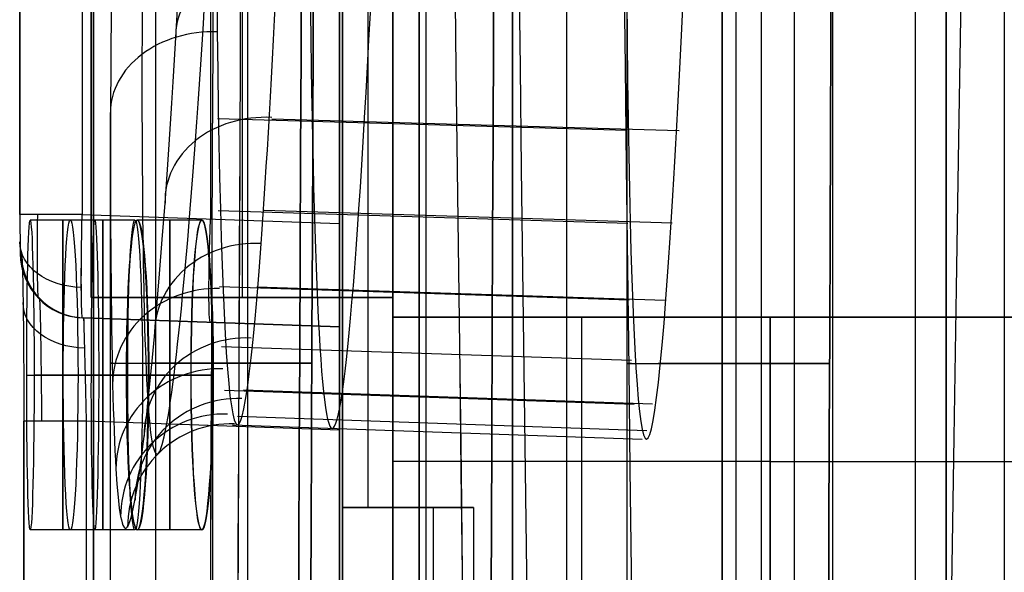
# Model space of a CAD drawing. Extents: x -64 to 57, y 4 to 161.
# Tile 133 of 256: x -64.43 to -60.61, y 115.73 to 117.87. Entities that reach past the tile are written whole.
import ezdxf

# ---------------------------------------------------------------- set-up
doc = ezdxf.new("R2010")
doc.units = 0
doc.layers.add('DEFAULT', color=7, linetype='CONTINUOUS')

msp = doc.modelspace()

# ---------------------------------------------------------------- linework, layer by layer
at = {"layer": 'DEFAULT', "color": 1}
for p, q in [((-62.5162, 152.7104, 35.6675), (-62.5162, 10.4575, 35.6675)), ((-62.5162, 10.4575, 36.8178), (-62.5162, 152.7104, 36.8178)), ((-60.9551, 12.1037, 35.613), (-60.9551, 150.6227, 35.613)), ((-60.6117, 150.6287, 31.7197), (-60.6117, 81.3771, 31.7197)), ((-61.4256, 137.9591, 51.5556), (-61.4256, 104.9158, 51.5556)), ((-62.5162, 104.9729, 37.325), (-62.5162, 137.902, 37.325)), ((-62.3059, 104.9619, 51.5095), (-62.3059, 137.913, 51.5095)), ((-63.1861, 137.8669, 37.3601), (-63.1861, 105.008, 37.3601)), ((-62.8512, 104.9905, 37.3426), (-62.8512, 137.8844, 37.3426)), ((-64.1396, 106.1833, 38.1854), (-64.1396, 136.6916, 38.1854)), ((-64.1392, 136.6916, 38.1712), (-64.1392, 106.1833, 38.1712)), ((-63.8983, 106.1833, 38.4353), (-63.8983, 136.6916, 38.4353)), ((-63.5422, 106.1958, 38.4477), (-63.5422, 136.6791, 38.4477)), ((-63.1861, 106.2082, 38.4601), (-63.1861, 136.6667, 38.4601)), ((-63.1861, 116.2767, 51.4633), (-63.1861, 126.5982, 51.4633)), ((-63.1861, 116.6765, 50.9133), (-63.1861, 126.1985, 50.9133)), ((-63.6847, 117.0936, 50.3807), (-63.6847, 125.7813, 50.3807)), ((-63.1861, 125.7987, 50.3633), (-63.1861, 117.0762, 50.3633)), ((-64.4247, 117.111, 50.648), (-64.4247, 125.7639, 50.648)), ((-64.4246, 125.7639, 50.6508), (-64.4246, 117.111, 50.6508)), ((-64.1834, 125.7639, 50.3982), (-64.1834, 117.111, 50.3982)), ((-64.4246, 117.111, 50.6508), (-64.4229, 116.9611, 50.8009)), ((-64.1344, 117.0898, 52.9424), (-64.3844, 117.0898, 52.9424)), ((-63.9788, 117.0898, 57.2924), (-64.2288, 117.0898, 57.2924)), ((-64.1834, 117.111, 50.3982), (-63.1861, 117.0762, 50.3633)), ((-63.72, 117.0898, 35.5424), (-63.97, 117.0898, 35.5424)), ((-63.7193, 117.0898, 61.6424), (-63.9693, 117.0898, 61.6424)), ((-63.1861, 116.6765, 50.7631), (-64.1816, 116.7112, 50.7979)), ((-63.1861, 116.6765, 50.9306), (-64.18, 116.7112, 50.9306)), ((-64.1777, 116.7111, 51.0982), (-63.1861, 116.6765, 51.0636)), ((-63.6839, 116.6938, 50.7805), (-63.6839, 116.6938, 51.081)), ((-63.1861, 116.6765, 50.7631), (-63.1861, 116.6765, 51.0636)), ((-64.3977, 116.4898, 52.3424), (-64.1477, 116.4898, 52.3424)), ((-64.1191, 116.4898, 53.5424), (-64.3691, 116.4898, 53.5424)), ((-64.2565, 116.4898, 56.6924), (-64.0065, 116.4898, 56.6924)), ((-63.9492, 116.4898, 57.8924), (-64.1992, 116.4898, 57.8924)), ((-63.762, 116.4898, 36.1424), (-64.012, 116.4898, 36.1424)), ((-64.0113, 116.4898, 61.0424), (-63.7613, 116.4898, 61.0424)), ((-63.9261, 116.4898, 34.9424), (-63.6761, 116.4898, 34.9424)), ((-63.6754, 116.4898, 62.2424), (-63.9254, 116.4898, 62.2424)), ((-64.4089, 110.8159, 51.7475), (-64.4089, 116.311, 51.7475)), ((-64.4089, 116.311, 51.7518), (-64.4089, 110.8159, 51.7518)), ((-64.1677, 116.311, 51.4976), (-64.1677, 110.8159, 51.4976)), ((-63.1861, 116.2767, 51.4633), (-64.1677, 116.311, 51.4976)), ((-63.6769, 110.8331, 51.4805), (-63.6769, 116.2938, 51.4805)), ((-63.1861, 116.2767, 51.4633), (-63.1861, 110.8502, 51.4633)), ((-64.1344, 115.8898, 52.9424), (-64.3844, 115.8898, 52.9424)), ((-63.9788, 115.8898, 57.2924), (-64.2288, 115.8898, 57.2924)), ((-63.72, 115.8898, 35.5424), (-63.97, 115.8898, 35.5424)), ((-63.7193, 115.8898, 61.6424), (-63.9693, 115.8898, 61.6424))]:
    msp.add_line(p, q, dxfattribs=at)
at = {"layer": 'DEFAULT', "color": 156}
for p, q in [((-61.704, 10.774, 35.8806), (-61.704, 151.5363, 35.8806)), ((-61.704, 151.5363, 37.5166), (-61.704, 10.774, 37.5166)), ((-61.704, 10.774, 36.6986), (-61.704, 151.5363, 36.6986))]:
    msp.add_line(p, q, dxfattribs=at)
at = {"layer": 'DEFAULT', "color": 7}
for p, q in [((-60.8363, 102.6643, 51.8084), (-60.8363, 149.1156, 51.8084)), ((-60.8363, 149.1156, 65.5634), (-60.8363, 102.6643, 65.5634)), ((-60.8363, 103.6643, 64.2619), (-60.8363, 148.1155, 64.2618)), ((-60.8363, 148.1155, 55.1088), (-60.8363, 103.6643, 55.1089))]:
    msp.add_line(p, q, dxfattribs=at)
at = {"layer": 'DEFAULT', "color": 254}
for p, q in [((-63.1751, 135.4079, 37.5288), (-63.1751, 107.4679, 37.5288)), ((-63.1751, 126.8989, 50.8638), (-63.1751, 115.9769, 50.8638)), ((-63.1751, 120.9934, 49.7208), (-63.1751, 115.9769, 49.7208)), ((-63.0773, 120.9934, 49.7208), (-63.0773, 115.9769, 49.7208)), ((-62.9795, 115.9769, 49.7208), (-62.9795, 120.9934, 49.7208)), ((-62.9795, 120.9934, 47.7815), (-62.9795, 116.7135, 47.7815)), ((-64.1479, 116.7897, 47.9631), (-64.1479, 120.7775, 47.9631)), ((-64.1479, 120.7775, 49.7157), (-64.1479, 116.7897, 49.7157)), ((-64.1479, 120.7775, 48.8394), (-64.1479, 116.7897, 48.8394)), ((-63.5637, 120.7775, 47.9631), (-63.5637, 116.7897, 47.9631)), ((-63.5637, 120.7775, 49.7157), (-63.5637, 116.7897, 49.7157)), ((-62.9795, 116.7897, 47.9631), (-62.9795, 120.7775, 47.9631)), ((-62.9795, 120.7775, 49.7157), (-62.9795, 116.7897, 49.7157)), ((-62.9795, 120.4219, 38.8826), (-62.9795, 106.7059, 38.8826)), ((-63.1751, 107.3409, 39.8148), (-63.1751, 119.7869, 39.8148)), ((-62.9795, 119.5202, 47.1884), (-62.9795, 116.7135, 47.1884)), ((-62.9795, 119.5202, 39.6192), (-62.9795, 106.7059, 39.6192)), ((-62.9795, 107.6076, 37.8412), (-62.9795, 119.5202, 37.8412)), ((-62.8779, 119.4059, 37.892), (-62.8779, 107.7219, 37.892)), ((-61.651, 119.0522, 37.5288), (-61.651, 108.316, 37.5288)), ((-61.5533, 119.026, 37.8412), (-61.5533, 108.3422, 37.8412)), ((-62.8779, 118.0089, 39.8148), (-62.8779, 109.1189, 39.8148)), ((-62.8779, 118.0089, 39.6192), (-62.8779, 109.1189, 39.6192)), ((-62.8779, 109.1189, 38.4), (-62.8779, 118.0089, 38.4)), ((-62.8779, 118.0089, 39.717), (-62.8779, 109.1189, 39.717)), ((-61.2777, 118.0089, 38.4), (-61.2777, 109.1189, 38.4)), ((-63.8206, 117.7968, 39.0226), (-63.8104, 117.9736, 38.8317)), ((-63.7139, 117.8506, 39.4139), (-63.7089, 117.9319, 39.3182)), ((-62.0741, 117.9524, 48.6361), (-62.0741, 108.2231, 48.6361)), ((-63.719, 117.7707, 39.5112), (-63.7139, 117.8506, 39.4139)), ((-63.8258, 117.7107, 39.1207), (-63.8206, 117.7968, 39.0226)), ((-63.7241, 117.6926, 39.61), (-63.719, 117.7707, 39.5112)), ((-63.952, 117.7316, 48.4575), (-63.9518, 117.5783, 48.2567)), ((-63.8309, 117.6261, 39.2204), (-63.8258, 117.7107, 39.1207)), ((-63.7291, 117.6161, 39.7102), (-63.7241, 117.6926, 39.61)), ((-63.8362, 117.5432, 39.3219), (-63.8309, 117.6261, 39.2204)), ((-63.7342, 117.5414, 39.8116), (-63.7291, 117.6161, 39.7102)), ((-63.9518, 117.5783, 48.2567), (-63.9516, 117.5045, 48.1547)), ((-63.8466, 117.3824, 39.5294), (-63.8362, 117.5432, 39.3219)), ((-63.7393, 117.4686, 39.9143), (-63.7342, 117.5414, 39.8116)), ((-64.0741, 108.721, 48.6361), (-64.0741, 117.5061, 48.6361)), ((-64.0741, 117.5061, 48.6361), (-64.074, 117.3468, 48.4272)), ((-63.9516, 117.5045, 48.1547), (-63.9514, 117.4327, 48.0516)), ((-63.7444, 117.3977, 40.018), (-63.7393, 117.4686, 39.9143)), ((-63.6595, 117.484, 47.9273), (-62.0728, 117.4379, 47.9581)), ((-63.4493, 117.4826, 40.0995), (-61.8706, 117.4368, 40.0688)), ((-63.9514, 117.4327, 48.0516), (-63.951, 117.3627, 47.9474)), ((-63.8519, 117.3048, 39.6351), (-63.8466, 117.3824, 39.5294)), ((-63.7545, 117.2619, 40.2285), (-63.7444, 117.3977, 40.018)), ((-64.074, 117.3468, 48.4272), (-64.0738, 117.2701, 48.3211)), ((-63.951, 117.3627, 47.9474), (-63.9507, 117.2947, 47.8421)), ((-64.0738, 117.2701, 48.3211), (-64.0736, 117.1955, 48.2138)), ((-63.9507, 117.2947, 47.8421), (-63.9502, 117.2287, 47.7357)), ((-63.8572, 117.2292, 39.7421), (-63.8519, 117.3048, 39.6351)), ((-63.7596, 117.1969, 40.3352), (-63.7545, 117.2619, 40.2285)), ((-64.0736, 117.1955, 48.2138), (-64.0733, 117.1228, 48.1053)), ((-63.9502, 117.2287, 47.7357), (-63.9497, 117.1645, 47.6282)), ((-63.8624, 117.1556, 39.8502), (-63.8572, 117.2292, 39.7421)), ((-63.7646, 117.1339, 40.443), (-63.7596, 117.1969, 40.3352)), ((-63.9497, 117.1645, 47.6282), (-63.9491, 117.1023, 47.5196)), ((-63.8728, 117.0145, 40.0694), (-63.8624, 117.1556, 39.8502)), ((-64.0733, 117.1228, 48.1053), (-64.073, 117.0522, 47.9958)), ((-63.7746, 117.0136, 40.6615), (-63.7646, 117.1339, 40.443)), ((-63.6567, 117.1268, 47.3311), (-62.0696, 117.0779, 47.3572)), ((-63.4783, 117.1279, 40.6915), (-61.898, 117.0792, 40.6654)), ((-63.9491, 117.1023, 47.5196), (-63.9484, 117.042, 47.4099)), ((-64.073, 117.0522, 47.9958), (-64.0725, 116.9835, 47.8851)), ((-63.9484, 117.042, 47.4099), (-63.9476, 116.9835, 47.2992)), ((-63.8832, 116.8815, 40.2929), (-63.8728, 117.0145, 40.0694)), ((-63.7845, 116.9009, 40.8841), (-63.7746, 117.0136, 40.6615)), ((-64.0725, 116.9835, 47.8851), (-64.0721, 116.9168, 47.7733)), ((-63.9476, 116.9835, 47.2992), (-63.9468, 116.9271, 47.1873)), ((-63.9468, 116.9271, 47.1873), (-63.9459, 116.8725, 47.0744)), ((-64.0721, 116.9168, 47.7733), (-64.0715, 116.8521, 47.6603)), ((-63.7943, 116.7959, 41.1109), (-63.7845, 116.9009, 40.8841)), ((-64.0715, 116.8521, 47.6603), (-64.0708, 116.7894, 47.5462)), ((-63.9459, 116.8725, 47.0744), (-63.9449, 116.8198, 46.9604)), ((-63.8935, 116.7565, 40.5206), (-63.8832, 116.8815, 40.2929)), ((-63.9449, 116.8198, 46.9604), (-63.9426, 116.7202, 46.7291)), ((-63.6515, 116.8322, 46.7079), (-62.064, 116.781, 46.7291)), ((-63.5068, 116.831, 41.3196), (-61.9248, 116.78, 41.2985)), ((-62.9795, 116.7897, 47.9631), (-64.1479, 116.7897, 47.9631)), ((-62.9795, 116.7897, 49.7157), (-64.1479, 116.7897, 49.7157)), ((-64.1479, 116.7897, 49.7157), (-64.1479, 116.7897, 47.9631)), ((-64.1479, 116.7897, 48.8394), (-62.9795, 116.7897, 48.8394)), ((-64.0708, 116.7894, 47.5462), (-64.0701, 116.7287, 47.431)), ((-63.7991, 116.7463, 41.2257), (-63.7943, 116.7959, 41.1109)), ((-63.5637, 116.7897, 47.9631), (-63.5637, 116.7897, 49.7157)), ((-62.9795, 116.7897, 49.7157), (-62.9795, 116.7897, 47.9631)), ((-63.9037, 116.6396, 40.7526), (-63.8935, 116.7565, 40.5206)), ((-63.8039, 116.6987, 41.3416), (-63.7991, 116.7463, 41.2257)), ((-64.0701, 116.7287, 47.431), (-64.0693, 116.67, 47.3146)), ((-63.9426, 116.7202, 46.7291), (-63.9414, 116.6734, 46.6119)), ((-63.8087, 116.653, 41.4586), (-63.8039, 116.6987, 41.3416)), ((-62.9795, 116.7135, 47.1884), (-62.9795, 116.7135, 48.8648)), ((-62.9795, 116.7135, 48.8648), (-62.9795, 115.5959, 48.8648)), ((-61.519, 116.7135, 48.8648), (-62.9795, 116.7135, 48.8648)), ((-62.9795, 116.7135, 47.1884), (-50.7875, 116.7135, 47.1884)), ((-47.7395, 116.7135, 48.3822), (-62.9795, 116.7135, 48.3822)), ((-62.2492, 116.7135, 48.8648), (-62.2492, 115.5959, 48.8648)), ((-61.519, 115.5959, 48.8648), (-61.519, 116.7135, 48.8648)), ((-61.519, 116.7135, 49.576), (-61.519, 116.7135, 48.8648)), ((-61.519, 115.5959, 49.576), (-61.519, 116.7135, 49.576)), ((-61.519, 116.7135, 49.576), (-47.7395, 116.7135, 49.576)), ((-61.519, 116.7135, 49.2204), (-61.519, 115.5959, 49.2204)), ((-64.0693, 116.67, 47.3146), (-64.0674, 116.5586, 47.0785)), ((-63.9414, 116.6734, 46.6119), (-63.94, 116.6286, 46.4939)), ((-63.94, 116.6286, 46.4939), (-63.9386, 116.5859, 46.3752)), ((-63.9137, 116.5306, 40.9888), (-63.9037, 116.6396, 40.7526)), ((-63.8134, 116.6092, 41.5765), (-63.8087, 116.653, 41.4586)), ((-63.9386, 116.5859, 46.3752), (-63.9371, 116.5454, 46.2559)), ((-63.8181, 116.5675, 41.6954), (-63.8134, 116.6092, 41.5765)), ((-63.6435, 116.6, 46.0592), (-62.0559, 116.547, 46.0752)), ((-64.0674, 116.5586, 47.0785), (-64.0652, 116.455, 46.8379)), ((-63.9371, 116.5454, 46.2559), (-63.9355, 116.507, 46.136)), ((-63.8228, 116.5278, 41.8153), (-63.8181, 116.5675, 41.6954)), ((-63.9355, 116.507, 46.136), (-63.9338, 116.4707, 46.0156)), ((-63.9237, 116.4296, 41.2293), (-63.9137, 116.5306, 40.9888)), ((-63.8274, 116.4902, 41.936), (-63.8228, 116.5278, 41.8153)), ((-63.9338, 116.4707, 46.0156), (-63.932, 116.4366, 45.8948)), ((-63.8319, 116.4548, 42.0569), (-63.8274, 116.4902, 41.936)), ((-64.0652, 116.455, 46.8379), (-64.064, 116.4063, 46.716)), ((-63.932, 116.4366, 45.8948), (-63.9301, 116.4047, 45.7737)), ((-63.9286, 116.3821, 41.3511), (-63.9237, 116.4296, 41.2293)), ((-63.8363, 116.4216, 42.1782), (-63.8319, 116.4548, 42.0569)), ((-63.6325, 116.4312, 45.3852), (-62.045, 116.3768, 45.396)), ((-63.5586, 116.4318, 42.6365), (-61.974, 116.3775, 42.6256)), ((-64.064, 116.4063, 46.716), (-64.0626, 116.3598, 46.5933)), ((-63.9301, 116.4047, 45.7737), (-63.9261, 116.3474, 45.5303)), ((-63.845, 116.3619, 42.4217), (-63.8407, 116.3907, 42.2998)), ((-63.8407, 116.3907, 42.2998), (-63.8363, 116.4216, 42.1782)), ((-64.0626, 116.3598, 46.5933), (-64.0612, 116.3154, 46.4698)), ((-63.9334, 116.3367, 41.474), (-63.9286, 116.3821, 41.3511)), ((-63.8492, 116.3353, 42.544), (-63.845, 116.3619, 42.4217)), ((-64.0612, 116.3154, 46.4698), (-64.0597, 116.2732, 46.3457)), ((-63.9383, 116.2934, 41.5979), (-63.9334, 116.3367, 41.474)), ((-63.9261, 116.3474, 45.5303), (-63.9217, 116.2986, 45.2854)), ((-63.8575, 116.2885, 42.7895), (-63.8492, 116.3353, 42.544)), ((-63.5814, 116.3299, 43.3231), (-61.9957, 116.2748, 43.3177)), ((-63.9431, 116.2522, 41.7229), (-63.9383, 116.2934, 41.5979)), ((-63.9217, 116.2986, 45.2854), (-63.9194, 116.2774, 45.1623)), ((-63.9194, 116.2774, 45.1623), (-63.917, 116.2583, 45.0388)), ((-63.8654, 116.2503, 43.0362), (-63.8575, 116.2885, 42.7895)), ((-63.6014, 116.2962, 44.014), (-62.0149, 116.2408, 44.014)), ((-64.0597, 116.2732, 46.3457), (-64.0581, 116.2332, 46.2209)), ((-63.9478, 116.2132, 41.8486), (-63.9431, 116.2522, 41.7229)), ((-63.917, 116.2583, 45.0388), (-63.9144, 116.2414, 44.9148)), ((-63.9144, 116.2414, 44.9148), (-63.9118, 116.2267, 44.7905)), ((-63.873, 116.2207, 43.2843), (-63.8654, 116.2503, 43.0362)), ((-64.0581, 116.2332, 46.2209), (-64.0564, 116.1955, 46.0957)), ((-63.9524, 116.1765, 41.9746), (-63.9478, 116.2132, 41.8486)), ((-63.9118, 116.2267, 44.7905), (-63.9091, 116.2141, 44.6656)), ((-63.9091, 116.2141, 44.6656), (-63.9063, 116.2037, 44.5403)), ((-63.9063, 116.2037, 44.5403), (-63.9033, 116.1955, 44.4145)), ((-63.8839, 116.1926, 43.6587), (-63.8804, 116.1998, 43.5336)), ((-63.8804, 116.1998, 43.5336), (-63.8767, 116.2092, 43.4088)), ((-63.8767, 116.2092, 43.4088), (-63.873, 116.2207, 43.2843)), ((-64.0564, 116.1955, 46.0957), (-64.0546, 116.16, 45.9701)), ((-63.957, 116.1421, 42.1009), (-63.9524, 116.1765, 41.9746)), ((-63.9033, 116.1955, 44.4145), (-63.9003, 116.1895, 44.2884)), ((-63.9003, 116.1895, 44.2884), (-63.8972, 116.1857, 44.1622)), ((-63.8972, 116.1857, 44.1622), (-63.894, 116.1841, 44.036)), ((-63.894, 116.1841, 44.036), (-63.8907, 116.1847, 43.9099)), ((-63.8907, 116.1847, 43.9099), (-63.8874, 116.1876, 43.7841)), ((-63.8874, 116.1876, 43.7841), (-63.8839, 116.1926, 43.6587)), ((-64.0546, 116.16, 45.9701), (-64.0527, 116.1268, 45.8441)), ((-64.0527, 116.1268, 45.8441), (-64.0487, 116.0672, 45.591)), ((-63.9615, 116.1099, 42.2276), (-63.957, 116.1421, 42.1009)), ((-61.519, 116.1547, 48.8648), (-62.9795, 116.1547, 48.8648)), ((-61.519, 116.1547, 48.8648), (-61.519, 116.1547, 49.576)), ((-61.519, 116.1547, 49.576), (-47.7395, 116.1547, 49.576)), ((-63.9659, 116.0801, 42.3546), (-63.9615, 116.1099, 42.2276)), ((-64.0487, 116.0672, 45.591), (-64.0442, 116.0163, 45.3363)), ((-63.9787, 116.0041, 42.7377), (-63.9703, 116.0525, 42.482)), ((-63.9703, 116.0525, 42.482), (-63.9659, 116.0801, 42.3546)), ((-64.0442, 116.0163, 45.3363), (-64.0394, 115.9744, 45.0797)), ((-64.0394, 115.9744, 45.0797), (-64.0342, 115.9413, 44.8215)), ((-63.9868, 115.9646, 42.9947), (-63.9787, 116.0041, 42.7377)), ((-63.1751, 115.9769, 50.8638), (-62.6671, 115.9769, 50.8638)), ((-63.1751, 115.9769, 49.7208), (-63.1751, 115.9769, 50.8638)), ((-62.9795, 115.9769, 49.7208), (-63.1751, 115.9769, 49.7208)), ((-62.9795, 115.9769, 50.2923), (-63.1751, 115.9769, 50.2923)), ((-62.9795, 115.9769, 50.6682), (-62.9795, 115.9769, 49.7208)), ((-62.6671, 115.9769, 50.6682), (-62.9795, 115.9769, 50.6682)), ((-62.9795, 111.1509, 50.6682), (-62.9795, 115.9769, 50.6682)), ((-62.9211, 115.9769, 50.6682), (-62.9211, 115.9769, 50.8638)), ((-62.8233, 115.9769, 50.6682), (-62.8233, 111.1509, 50.6682)), ((-62.6671, 115.9769, 50.8638), (-62.6671, 111.1509, 50.8638)), ((-62.6671, 115.9769, 50.8638), (-62.6671, 115.9769, 50.6682)), ((-62.6671, 115.9769, 50.6682), (-62.6671, 111.1509, 50.6682)), ((-62.6671, 115.9769, 50.766), (-62.6671, 111.1509, 50.766)), ((-64.0342, 115.9413, 44.8215), (-64.0314, 115.9282, 44.6915)), ((-63.9984, 115.9221, 43.3826), (-63.9946, 115.934, 43.253)), ((-63.9946, 115.934, 43.253), (-63.9868, 115.9646, 42.9947)), ((-64.0314, 115.9282, 44.6915), (-64.0286, 115.9173, 44.5609)), ((-64.0286, 115.9173, 44.5609), (-64.0256, 115.9087, 44.4299)), ((-64.0256, 115.9087, 44.4299), (-64.0193, 115.8983, 44.1672)), ((-64.0193, 115.8983, 44.1672), (-64.0161, 115.8965, 44.0358)), ((-64.0161, 115.8965, 44.0358), (-64.0127, 115.897, 43.9046)), ((-64.0127, 115.897, 43.9046), (-64.0093, 115.8999, 43.7736)), ((-64.0093, 115.8999, 43.7736), (-64.0057, 115.905, 43.6429)), ((-64.0057, 115.905, 43.6429), (-64.0021, 115.9124, 43.5126)), ((-64.0021, 115.9124, 43.5126), (-63.9984, 115.9221, 43.3826))]:
    msp.add_line(p, q, dxfattribs=at)
at = {"layer": 'DEFAULT', "color": 1, "extrusion": (6.37239e-09, -5.38277e-14, 1)}
msp.add_arc((2106.8678, 83.1507, 28.609), 2167.9273, 178.056369, 181.9652383, dxfattribs=at)
at = {"layer": 'DEFAULT', "color": 1, "extrusion": (-6.39751e-09, 3.73463e-14, 1)}
msp.add_arc((2106.8678, 83.1507, 68.566), 2167.9273, 178.056369, 181.9652417, dxfattribs=at)
at = {"layer": 'DEFAULT', "color": 1, "extrusion": (-4.01616e-05, -4.47712e-09, 1)}
msp.add_arc((2112.4396, 83.1513, 28.6012), 2172.9134, 178.0606672, 181.9609199, dxfattribs=at)
at = {"layer": 'DEFAULT', "color": 1, "extrusion": (4.01504e-05, 4.4757e-09, 1)}
msp.add_arc((2112.4343, 83.1513, 68.5737), 2172.912, 178.060666, 181.9609244, dxfattribs=at)
at = {"layer": 'DEFAULT', "color": 254, "extrusion": (0.995931, -2.47832e-05, -0.090119)}
msp.add_arc((140.5303, -438.3278, -68.9402), 498.4165, 88.89805, 94.560755, dxfattribs=at)
at = {"layer": 'DEFAULT', "color": 254, "extrusion": (0.995931, -2.4782e-05, 0.090119)}
msp.add_arc((140.5302, 535.2042, -60.1742), 498.4165, 265.439256, 271.101962, dxfattribs=at)
at = {"layer": 'DEFAULT', "color": 254, "extrusion": (0.995931, -2.47838e-05, -0.090121)}
msp.add_arc((140.5303, -438.265, -68.2438), 498.4043, 88.89805, 94.560756, dxfattribs=at)
at = {"layer": 'DEFAULT', "color": 254, "extrusion": (0.995931, -2.47826e-05, 0.090121)}
msp.add_arc((140.5302, 535.1413, -59.4776), 498.4042, 265.439255, 271.101962, dxfattribs=at)
at = {"layer": 'DEFAULT', "color": 254, "extrusion": (0.995859, -2.56032e-05, -0.090906)}
msp.add_arc((140.5303, -438.1712, -66.9871), 498.3529, 88.897985, 94.561018, dxfattribs=at)
at = {"layer": 'DEFAULT', "color": 254, "extrusion": (0.995859, -2.56021e-05, 0.090906)}
msp.add_arc((140.5302, 535.0406, -58.1445), 498.3528, 265.438993, 271.102026, dxfattribs=at)
at = {"layer": 'DEFAULT', "color": 1, "extrusion": (0.996081, -2.45895e-05, -0.088445)}
msp.add_arc((140.4456, -436.7116, -69.1987), 496.5558, 88.891775, 94.572177, dxfattribs=at)
at = {"layer": 'DEFAULT', "color": 1, "extrusion": (0.996074, -2.21132e-05, 0.088527)}
msp.add_arc((140.1505, 523.6608, -60.6006), 486.7139, 265.370039, 271.165401, dxfattribs=at)
at = {"layer": 'DEFAULT', "color": 1, "extrusion": (0.995938, -2.13712e-05, 0.090043)}
msp.add_arc((140.15, 523.9509, -60.4613), 487.1856, 265.372024, 271.164966, dxfattribs=at)
at = {"layer": 'DEFAULT', "color": 1, "extrusion": (0.995947, -2.45933e-05, -0.089937)}
msp.add_arc((140.4457, -437.0362, -69.2053), 497.0505, 88.892276, 94.570151, dxfattribs=at)
at = {"layer": 'DEFAULT', "color": 1, "extrusion": (0.99584, -1.9544e-05, 0.091114)}
msp.add_arc((140.1473, 524.4995, -60.2023), 487.853, 265.376967, 271.164119, dxfattribs=at)
at = {"layer": 'DEFAULT', "color": 1, "extrusion": (0.995833, -1.7073e-05, 0.091195)}
msp.add_arc((140.15, 524.5838, -60.1989), 487.9323, 265.377425, 271.163635, dxfattribs=at)
at = {"layer": 'DEFAULT', "color": 1, "extrusion": (0.995842, -2.06267e-05, -0.091096)}
msp.add_arc((140.1511, -427.8965, -69.0553), 488.022, 88.836737, 94.621883, dxfattribs=at)
at = {"layer": 'DEFAULT', "color": 1, "extrusion": (0.995856, -2.53629e-05, -0.090939)}
msp.add_arc((140.4469, -437.6996, -69.0466), 497.8281, 88.893736, 94.564834, dxfattribs=at)
at = {"layer": 'DEFAULT', "color": 1, "extrusion": (0.136585, -0.000507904, 0.990628)}
msp.add_arc((146.4486, -1756.1906, 20.22), 1822.9796, 89.9063373, 91.4757322, dxfattribs=at)
at = {"layer": 'DEFAULT', "color": 1, "extrusion": (-0.136585, 0.000507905, 0.990628)}
msp.add_arc((-146.4487, 1769.4634, 76.0442), 1822.9797, 269.9063376, 271.4757325, dxfattribs=at)
at = {"layer": 'DEFAULT', "color": 1, "extrusion": (-0.1367, 0.000506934, 0.990612)}
msp.add_arc((-146.4454, 1770.6781, 76.0502), 1824.184, 269.9062753, 271.474634, dxfattribs=at)
at = {"layer": 'DEFAULT', "color": 1, "extrusion": (0.1367, -0.000506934, 0.990612)}
msp.add_arc((146.4453, -1757.394, 20.2125), 1824.1838, 89.906275, 91.4746338, dxfattribs=at)
at = {"layer": 'DEFAULT', "color": 1, "extrusion": (0.043583, -0.000474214, 0.99905)}
msp.add_arc((158.9789, -1752.7997, 25.9644), 1818.2418, 90.3153037, 91.8885768, dxfattribs=at)
at = {"layer": 'DEFAULT', "color": 1, "extrusion": (-0.043583, 0.000474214, 0.99905)}
msp.add_arc((-158.9789, 1757.0351, 71.1182), 1818.2418, 270.3153037, 271.8885768, dxfattribs=at)
at = {"layer": 'DEFAULT', "color": 1, "extrusion": (0.001897, -0.000456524, 0.999998)}
msp.add_arc((1869.049, 139.8461, 28.4601), 1931.3105, 179.7084096, 181.1892536, dxfattribs=at)
at = {"layer": 'DEFAULT', "color": 1, "extrusion": (-0.001897, 0.000456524, 0.999998)}
msp.add_arc((1869.2333, 139.8017, 68.7147), 1931.3105, 179.7084096, 181.1892537, dxfattribs=at)
at = {"layer": 'DEFAULT', "color": 254, "extrusion": (0.99997, -2.57596e-15, -0.007749)}
msp.add_arc((123.3407, 43.5315, -64.4491), 7.4339, 38.29216, 141.70784, dxfattribs=at)
at = {"layer": 'DEFAULT', "color": 254, "extrusion": (0.999974, -8.96151e-09, -0.007236)}
msp.add_arc((123.3407, 43.5548, -64.301), 7.1529, 38.35511, 141.64467, dxfattribs=at)
at = {"layer": 'DEFAULT', "color": 254, "extrusion": (0.999993, -0.002629, -0.002752)}
msp.add_arc((123.1729, 43.8368, -64.1026), 7.0444, 89.99923, 141.60785, dxfattribs=at)
at = {"layer": 'DEFAULT', "color": 254, "extrusion": (0.999473, -0.020595, 0.025099)}
msp.add_arc((122.0122, 45.657, -64.8385), 7.0501, 141.65323, 269.97259, dxfattribs=at)
at = {"layer": 'DEFAULT', "color": 254, "extrusion": (0.999471, -0.019812, 0.025796)}
msp.add_arc((122.0674, 45.6877, -64.3499), 7.0605, 90.03711, 270.00066, dxfattribs=at)
at = {"layer": 'DEFAULT', "color": 254, "extrusion": (0.999535, -0.019151, 0.023709)}
msp.add_arc((122.1366, 45.525, -63.1511), 7.1044, 139.4102, 269.97663, dxfattribs=at)
at = {"layer": 'DEFAULT', "color": 254, "extrusion": (-0.039264, -0.666976, 0.744044)}
msp.add_arc((-70.2341, 110.8078, -47.0273), 0.4, 90.5064, 184.5241, dxfattribs=at)
at = {"layer": 'DEFAULT', "color": 254, "extrusion": (8.83156e-08, 0.620983, 0.783824)}
msp.add_arc((63.6741, -61.902, 111.0914), 0.4, 268, 0, dxfattribs=at)
at = {"layer": 'DEFAULT', "color": 254, "extrusion": (-0.040031, -0.556007, 0.830213)}
msp.add_arc((-71.712, 115.4545, -29.4987), 0.4, 91.419, 184.9566, dxfattribs=at)
at = {"layer": 'DEFAULT', "color": 1, "extrusion": (-1.42491e-14, 1, 5.51161e-16)}
msp.add_arc((64.1747, 50.648, 117.111), 0.25, 272, 0, dxfattribs=at)
at = {"layer": 'DEFAULT', "color": 1, "extrusion": (2.22869e-10, 1, 5.55116e-17)}
msp.add_arc((64.1747, 50.648, 117.111), 0.25, 360, 0.647, dxfattribs=at)
at = {"layer": 'DEFAULT', "color": 1, "extrusion": (0.999715, 0.001643, -0.023833)}
for centre, start in [((116.5952, 51.3975, -65.4355), 270.0184), ((116.5952, 51.3975, -65.4355), 270.0184), ((116.5948, 51.4034, -65.1855), 270.0185), ((116.5948, 51.4034, -65.1855), 270.0184)]:
    msp.add_arc(centre, 0.6002, start, 89.986, dxfattribs=at)
at = {"layer": 'DEFAULT', "color": 1, "extrusion": (0.99979, -0.009652, -0.018075)}
msp.add_arc((116.4875, 49.6103, -66.3846), 0.3268, 180.3697, 269.4431, dxfattribs=at)
at = {"layer": 'DEFAULT', "color": 1, "extrusion": (1, 0, 0)}
for centre, radius, start, end in [((116.4898, 52.9424, -64.2584), 0.6, 270, 90), ((116.4898, 57.2924, -64.1028), 0.6, 270, 90), ((116.4898, 35.5424, -63.844), 0.6, 270, 90), ((116.4898, 61.6424, -63.8433), 0.6, 270, 90), ((116.2768, 51.0637, -63.1861), 0.3997, 359.9856, 90.0144), ((116.4898, 52.9424, -64.2584), 0.6, 90, 270), ((116.4898, 57.2924, -64.1028), 0.6, 90, 270), ((116.4898, 35.5424, -63.844), 0.6, 90, 270), ((116.4898, 61.6424, -63.8433), 0.6, 90, 270)]:
    msp.add_arc(centre, radius, start, end, dxfattribs=at)
at = {"layer": 'DEFAULT', "color": 1, "extrusion": (0.998863, 0.001646, -0.047639)}
for centre in [(116.5947, 54.1767, -66.6925), (116.5947, 54.1767, -66.6925), (116.5943, 54.1886, -66.4428), (116.5943, 54.1886, -66.4428)]:
    msp.add_arc(centre, 0.6007, 270.0695, 89.9395, dxfattribs=at)
at = {"layer": 'DEFAULT', "color": 1, "extrusion": (0.999415, -0.02188, -0.026272)}
msp.add_arc((115.6785, 49.0276, -68.0323), 0.4, 180.0196, 269.9589, dxfattribs=at)
at = {"layer": 'DEFAULT', "color": 1, "extrusion": (0.999416, -0.021873, -0.026265)}
msp.add_arc((115.6789, 49.0281, -68.0312), 0.4, 180.0196, 269.9589, dxfattribs=at)
at = {"layer": 'DEFAULT', "color": 1, "extrusion": (0.997447, 0.00165, 0.071391)}
for centre, start in [((116.5939, 40.0048, -61.0761), 270.1395), ((116.5939, 40.0048, -61.0761), 270.1396), ((116.5935, 39.9869, -60.8267), 270.1395), ((116.5935, 39.9869, -60.8267), 270.1395)]:
    msp.add_arc(centre, 0.6015, start, 89.8469, dxfattribs=at)
at = {"layer": 'DEFAULT', "color": 1, "extrusion": (0.997443, 0.00165, -0.071445)}
for centre, end in [((116.5939, 56.9284, -68.0166), 89.8602), ((116.5939, 56.9284, -68.0166), 89.8603), ((116.5935, 56.9463, -67.7673), 89.8602), ((116.5935, 56.9463, -67.7672), 89.8602)]:
    msp.add_arc(centre, 0.6015, 270.1533, end, dxfattribs=at)
at = {"layer": 'DEFAULT', "color": 1, "extrusion": (0.998783, -0.034878, -0.034878)}
for centre, start, end in [((114.8002, 48.3877, -69.4501), 180, 269.9302), ((114.0002, 48.688, -69.4561), 360, 89.9302)]:
    msp.add_arc(centre, 0.4, start, end, dxfattribs=at)
at = {"layer": 'DEFAULT', "color": 1, "extrusion": (1, -4.28959e-14, -4.28959e-14)}
msp.add_arc((117.0761, 50.763, -63.1861), 0.3997, 179.9856, 270.0144, dxfattribs=at)
at = {"layer": 'DEFAULT', "color": 1, "extrusion": (-0.008148, 0.707682, -0.706484)}
msp.add_arc((62.8228, 119.0548, 47.5123), 0.25, 273.2934, 0.9364, dxfattribs=at)
at = {"layer": 'DEFAULT', "color": 254, "extrusion": (-0.038909, -0.435139, 0.899522)}
msp.add_arc((-73.6398, 117.2268, -11.6101), 0.4, 92.597, 185.6768, dxfattribs=at)
at = {"layer": 'DEFAULT', "color": 1, "extrusion": (0.034852, 0.999392, -8.21631e-12)}
msp.add_arc((-114.1439, 48.5874, 114.6448), 182.6174, 0.694494, 0.788866, dxfattribs=at)
at = {"layer": 'DEFAULT', "color": 1, "extrusion": (0.012114, -0.000423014, 0.999927)}
msp.add_arc((-64.7835, 116.9822, 49.9673), 0.25, 180, 268.0001, dxfattribs=at)
at = {"layer": 'DEFAULT', "color": 1, "extrusion": (0.012937, -0.000451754, 0.999916)}
msp.add_arc((-64.8247, 116.9836, 50.0608), 0.25, 180, 268.0002, dxfattribs=at)
at = {"layer": 'DEFAULT', "color": 1, "extrusion": (0.999892, 0.000889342, -0.01465)}
msp.add_arc((116.368, 50.154, -65.0567), 0.6502, 359.9947, 89.9836, dxfattribs=at)
at = {"layer": 'DEFAULT', "color": 1, "extrusion": (0.01376, -0.000480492, 0.999905)}
msp.add_arc((-64.866, 116.985, 50.1542), 0.25, 180, 268.0002, dxfattribs=at)
at = {"layer": 'DEFAULT', "color": 254, "extrusion": (-0.009123, 0.379907, 0.92498)}
msp.add_arc((60.8512, -91.3005, 88.1497), 0.4, 266.7275, 358.5127, dxfattribs=at)
at = {"layer": 'DEFAULT', "color": 1, "extrusion": (0.034883, 0.999391, -5.76298e-12)}
msp.add_arc((-114.1432, 48.5874, 114.4715), 182.544, 0.694483, 0.788853, dxfattribs=at)
at = {"layer": 'DEFAULT', "color": 1, "extrusion": (0.999915, 0.007188, -0.010838)}
msp.add_arc((116.7737, 50.411, -64.0581), 0.4734, 359.7926, 90.3942, dxfattribs=at)
at = {"layer": 'DEFAULT', "color": 1, "extrusion": (-0.011498, 0.70779, -0.706329)}
msp.add_arc((62.2569, 119.7002, 46.97), 0.25, 273.4849, 1.3176, dxfattribs=at)
at = {"layer": 'DEFAULT', "color": 1, "extrusion": (0.034899, 0.999391, 1.54465e-12)}
msp.add_arc((-114.1381, 48.5874, 114.4002), 182.3672, 0.694495, 0.788867, dxfattribs=at)
at = {"layer": 'DEFAULT', "color": 1, "extrusion": (0.999729, 0.023189, -0.002025)}
msp.add_arc((117.7684, 50.9735, -61.5574), 0.3995, 0.017, 90.102, dxfattribs=at)
at = {"layer": 'DEFAULT', "color": 1, "extrusion": (0.999729, 0.023192, -0.002022)}
msp.add_arc((117.7686, 50.9737, -61.557), 0.3995, 0.017, 90.1019, dxfattribs=at)
at = {"layer": 'DEFAULT', "color": 254, "extrusion": (-0.036088, -0.305404, 0.951539)}
msp.add_arc((-76.7462, 115.5945, 6.5041), 0.4, 94.4139, 187.0789, dxfattribs=at)
at = {"layer": 'DEFAULT', "color": 254, "extrusion": (0, 1, 0)}
for centre, radius, start, end in [((-118.3542, 48.6361, 116.5362), 182.4283, 359.495071, 359.999988), ((-118.3542, 48.6361, 116.5362), 182.4283, 0.000007, 5.298212), ((-118.3542, 48.6361, 116.5362), 182.4283, 354.701783, 357.59347), ((-118.3542, 48.6361, 116.5339), 180.4283, 0, 5.345892), ((-118.3542, 48.6361, 116.5339), 180.4283, 359.173275, 0), ((-118.3542, 48.6361, 116.5339), 180.4283, 354.65411, 357.890092)]:
    msp.add_arc(centre, radius, start, end, dxfattribs=at)
at = {"layer": 'DEFAULT', "color": 254, "extrusion": (-0.01484, 0.24661, 0.969001)}
msp.add_arc((56.5624, -104.7012, 74.01), 0.4, 264.6626, 356.4463, dxfattribs=at)
at = {"layer": 'DEFAULT', "color": 1, "extrusion": (0.999715, -0.001643, -0.023833)}
for centre, end in [((116.384, 51.3883, -65.8182), 269.9816), ((116.384, 51.3883, -65.8182), 269.9815), ((116.3844, 51.3943, -65.5683), 269.9816), ((116.3844, 51.3943, -65.5683), 269.9816)]:
    msp.add_arc(centre, 0.6002, 90.014, end, dxfattribs=at)
at = {"layer": 'DEFAULT', "color": 1, "extrusion": (0.998863, -0.001646, -0.047639)}
for centre in [(116.3845, 54.1584, -67.0759), (116.3845, 54.1584, -67.0759), (116.3849, 54.1704, -66.8262), (116.3849, 54.1704, -66.8262)]:
    msp.add_arc(centre, 0.6007, 90.0605, 269.9305, dxfattribs=at)
at = {"layer": 'DEFAULT', "color": 1, "extrusion": (0, 1, 0)}
for centre, start, end in [((-118.542, 48.5874, 116.4898), 1.177494, 1.55387), ((-118.542, 48.5874, 116.4898), 2.542219, 2.918916), ((-118.542, 48.5876, 116.4898), 355.717476, 356.094708), ((-118.542, 48.5874, 116.4898), 3.908389, 4.285623)]:
    msp.add_arc(centre, 182.7283, start, end, dxfattribs=at)
at = {"layer": 'DEFAULT', "color": 1, "extrusion": (0.997447, -0.00165, 0.071391)}
for centre, end in [((116.3853, 40.0323, -61.4606), 269.8605), ((116.3853, 40.0323, -61.4605), 269.8605), ((116.3857, 40.0145, -61.2112), 269.8604), ((116.3857, 40.0145, -61.2112), 269.8605)]:
    msp.add_arc(centre, 0.6015, 90.1531, end, dxfattribs=at)
at = {"layer": 'DEFAULT', "color": 1, "extrusion": (0.997443, -0.00165, -0.071445)}
for centre, start in [((116.3853, 56.9009, -68.4011), 90.1398), ((116.3853, 56.9009, -68.4011), 90.1398), ((116.3857, 56.9187, -68.1517), 90.1397), ((116.3857, 56.9187, -68.1517), 90.1398)]:
    msp.add_arc(centre, 0.6015, start, 269.8467, dxfattribs=at)
at = {"layer": 'DEFAULT', "color": 254, "extrusion": (-0.031871, -0.169456, 0.985022)}
msp.add_arc((-83.9252, 108.0934, 24.478), 0.4, 98.4946, 190.8098, dxfattribs=at)
at = {"layer": 'DEFAULT', "color": 254, "extrusion": (-0.020796, 0.109555, 0.993763)}
msp.add_arc((40.8962, -119.991, 58.5735), 0.4, 257.3171, 349.1862, dxfattribs=at)
at = {"layer": 'DEFAULT', "color": 1, "extrusion": (1.41553e-14, 1, 1.32831e-14)}
msp.add_arc((64.1589, 51.7475, 116.311), 0.25, 272, 0, dxfattribs=at)
at = {"layer": 'DEFAULT', "color": 1, "extrusion": (-7.56726e-10, 1, 9.83522e-12)}
msp.add_arc((64.1589, 51.7475, 116.311), 0.25, 0, 0.9923, dxfattribs=at)
at = {"layer": 'DEFAULT', "color": 254, "extrusion": (-0.026651, -0.030817, 0.99917)}
msp.add_arc((-123.9259, 47.8033, 41.8698), 0.4, 128.8286, 220.8763, dxfattribs=at)

doc.saveas('drawing.dxf')
